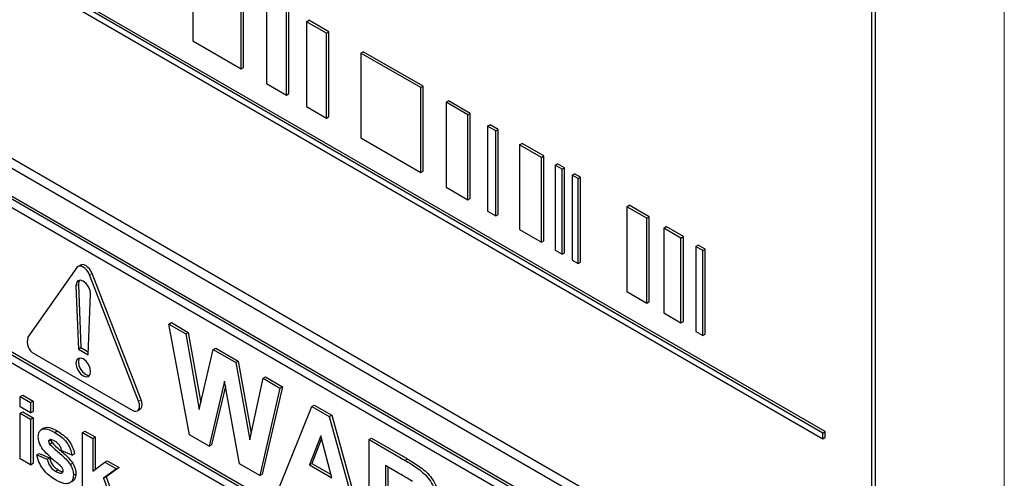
# Paper-space layout 'Blatt2' of a CAD drawing. Header units: millimetres. Extents: x 5 to 418, y 2 to 292.
# Tile 21 of 59: x 109.67 to 119.15, y 188.56 to 192.97. Entities that reach past the tile are written whole.
import ezdxf

# ---------------------------------------------------------------- set-up
doc = ezdxf.new("R2010")
doc.units = ezdxf.units.MM

psp = doc.layouts.new('Blatt2')

# ---------------------------------------------------------------- linework, layer by layer
at = {"color": 7, "linetype": 'Continuous', "lineweight": 18}
for p, q in [((119.1522, 176.322), (119.1522, 199.0949)), ((110.3469, 190.5184), (110.3705, 190.532)), ((110.2151, 190.4139), (110.2386, 190.4275)), ((110.8183, 189.3034), (110.8419, 189.317)), ((113.383, 188.7347), (113.4066, 188.7483))]:
    psp.add_line(p, q, dxfattribs=at)
at = {"color": 7, "linetype": 'Continuous', "lineweight": 25}
for p, q in [((117.877, 187.1357), (117.877, 198.0229)), ((117.9107, 187.0191), (117.9107, 198.0424)), ((117.404, 188.9974), (105.8231, 195.6829)), ((117.4276, 189.011), (105.8466, 195.6965)), ((105.8231, 195.6285), (117.404, 188.943)), ((105.772, 193.7544), (117.675, 186.883)), ((105.8561, 193.803), (117.6413, 186.9996)), ((111.3407, 193.5864), (111.3407, 192.7699)), ((117.5925, 186.6312), (105.8074, 193.4346)), ((117.616, 186.6448), (105.8309, 193.4482)), ((111.8053, 192.5017), (111.8053, 193.3182)), ((111.8289, 192.5153), (111.8289, 193.3318)), ((112.05, 193.1769), (112.05, 192.3604)), ((112.242, 192.2495), (112.242, 193.0661)), ((112.2656, 192.2631), (112.2656, 193.0797)), ((112.434, 192.9552), (112.4576, 192.9689)), ((112.626, 192.8444), (112.434, 192.9552)), ((112.434, 192.9552), (112.434, 192.1387)), ((112.6495, 192.858), (112.4576, 192.9689)), ((112.626, 192.8444), (112.6495, 192.858)), ((112.626, 192.0279), (112.626, 192.8444)), ((112.6495, 192.0415), (112.6495, 192.858)), ((111.3407, 192.7699), (111.8053, 192.5017)), ((112.9576, 192.653), (112.9811, 192.6666)), ((113.5335, 192.3205), (112.9576, 192.653)), ((112.9576, 192.653), (112.9576, 191.8364)), ((113.5571, 192.3341), (112.9811, 192.6666)), ((111.8053, 192.5017), (111.8289, 192.5153)), ((112.05, 192.3604), (112.242, 192.2495)), ((113.5335, 192.3205), (113.5571, 192.3341)), ((113.5571, 191.5176), (113.5571, 192.3341)), ((112.242, 192.2495), (112.2656, 192.2631)), ((113.5335, 191.504), (113.5335, 192.3205)), ((112.434, 192.1387), (112.626, 192.0279)), ((113.7779, 192.1794), (113.8014, 192.1931)), ((113.9877, 192.0583), (113.7779, 192.1794)), ((113.7779, 192.1794), (113.7779, 191.3629)), ((114.0113, 192.0719), (113.8014, 192.1931)), ((113.9877, 192.0583), (114.0113, 192.0719)), ((113.9877, 191.2418), (113.9877, 192.0583)), ((114.0113, 191.2554), (114.0113, 192.0719)), ((112.626, 192.0279), (112.6495, 192.0415)), ((114.1774, 191.9488), (114.201, 191.9624)), ((114.2556, 191.9037), (114.1774, 191.9488)), ((114.1774, 191.9488), (114.1774, 191.1323)), ((114.2791, 191.9173), (114.201, 191.9624)), ((114.2556, 191.9037), (114.2791, 191.9173)), ((114.2556, 191.0871), (114.2556, 191.9037)), ((114.2791, 191.1007), (114.2791, 191.9173)), ((112.9576, 191.8364), (113.5335, 191.504)), ((114.4858, 191.7708), (114.5093, 191.7844)), ((114.696, 191.6494), (114.4858, 191.7708)), ((114.4858, 191.7708), (114.4858, 190.9542)), ((114.7196, 191.663), (114.5093, 191.7844)), ((114.696, 191.6494), (114.7196, 191.663)), ((114.7196, 190.8465), (114.7196, 191.663)), ((117.5925, 186.5496), (108.8243, 191.6113)), ((114.696, 190.8329), (114.696, 191.6494)), ((114.8272, 191.5737), (114.8507, 191.5873)), ((114.8943, 191.5349), (114.8272, 191.5737)), ((114.8272, 191.5737), (114.8272, 190.7572)), ((114.9179, 191.5486), (114.8507, 191.5873)), ((113.5335, 191.504), (113.5571, 191.5176)), ((114.8943, 191.5349), (114.9179, 191.5486)), ((114.8943, 190.7184), (114.8943, 191.5349)), ((114.9179, 190.732), (114.9179, 191.5486)), ((114.9924, 191.4783), (115.016, 191.4919)), ((115.0484, 191.446), (114.9924, 191.4783)), ((114.9924, 191.4783), (114.9924, 190.6618)), ((115.072, 191.4596), (115.016, 191.4919)), ((115.0484, 191.446), (115.072, 191.4596)), ((115.0484, 190.6294), (115.0484, 191.446)), ((115.072, 190.643), (115.072, 191.4596)), ((113.7779, 191.3629), (113.9877, 191.2418)), ((113.9877, 191.2418), (114.0113, 191.2554)), ((114.1774, 191.1323), (114.2556, 191.0871)), ((114.2556, 191.0871), (114.2791, 191.1007)), ((115.5184, 191.1747), (115.542, 191.1883)), ((115.7092, 191.0645), (115.5184, 191.1747)), ((115.5184, 191.1747), (115.5184, 190.3581)), ((115.7327, 191.0781), (115.542, 191.1883)), ((115.7092, 191.0645), (115.7327, 191.0781)), ((115.7092, 190.248), (115.7092, 191.0645)), ((115.7327, 190.2616), (115.7327, 191.0781)), ((114.4858, 190.9542), (114.696, 190.8329)), ((115.8734, 190.9697), (115.897, 190.9833)), ((116.0396, 190.8738), (115.8734, 190.9697)), ((115.8734, 190.9697), (115.8734, 190.1532)), ((116.0632, 190.8874), (115.897, 190.9833)), ((114.696, 190.8329), (114.7196, 190.8465)), ((116.0396, 190.8738), (116.0632, 190.8874)), ((116.0396, 190.0572), (116.0396, 190.8738)), ((116.0632, 190.0708), (116.0632, 190.8874)), ((114.8272, 190.7572), (114.8943, 190.7184)), ((114.8943, 190.7184), (114.9179, 190.732)), ((116.1818, 190.7917), (116.2054, 190.8053)), ((116.2488, 190.753), (116.1818, 190.7917)), ((116.1818, 190.7917), (116.1818, 189.9751)), ((116.2724, 190.7666), (116.2054, 190.8053)), ((116.2488, 190.753), (116.2724, 190.7666)), ((116.2488, 189.9364), (116.2488, 190.753)), ((116.2724, 189.95), (116.2724, 190.7666)), ((114.9924, 190.6618), (115.0484, 190.6294)), ((115.0484, 190.6294), (115.072, 190.643)), ((110.2245, 190.5891), (109.7531, 189.9184)), ((110.2593, 190.6131), (110.2357, 190.5995)), ((110.8419, 189.317), (110.3705, 190.532)), ((110.8183, 189.3034), (110.3469, 190.5184)), ((110.2151, 190.4139), (110.2386, 189.8053)), ((110.2386, 190.4275), (110.2621, 189.8189)), ((115.5184, 190.3581), (115.7092, 190.248)), ((110.3328, 189.7508), (110.3563, 190.3323)), ((115.7092, 190.248), (115.7327, 190.2616)), ((108.8243, 190.1961), (117.7575, 185.0391)), ((108.8479, 190.2097), (117.7575, 185.0664)), ((115.8734, 190.1532), (116.0396, 190.0572)), ((117.7575, 184.9575), (108.8243, 190.1145)), ((111.1107, 190.0465), (111.1342, 190.0601)), ((111.1342, 190.0601), (111.2968, 189.9662)), ((116.0396, 190.0572), (116.0632, 190.0708)), ((111.3081, 188.9798), (111.1107, 190.0465)), ((111.1107, 190.0465), (111.2733, 189.9526)), ((111.2733, 189.9526), (111.2968, 189.9662)), ((111.2968, 189.9662), (111.4164, 189.2873)), ((116.1818, 189.9751), (116.2488, 189.9364)), ((111.2733, 189.9526), (111.4015, 189.2242)), ((116.2488, 189.9364), (116.2724, 189.95)), ((110.2386, 189.8053), (110.2621, 189.8189)), ((110.2386, 189.8053), (110.3328, 189.7508)), ((110.2621, 189.8189), (110.3339, 189.7774)), ((111.4015, 189.2242), (111.5372, 189.8002)), ((111.5372, 189.8002), (111.5608, 189.8138)), ((111.5372, 189.8002), (111.7537, 189.6753)), ((111.5608, 189.8138), (111.7772, 189.6889)), ((109.8143, 189.7606), (110.7571, 189.2163)), ((111.7537, 189.6753), (111.7772, 189.6889)), ((111.7537, 189.6753), (111.888, 188.9323)), ((111.7772, 189.6889), (111.9022, 188.9978)), ((111.6448, 189.4977), (111.4972, 188.8707)), ((111.7885, 188.7025), (111.6448, 189.4977)), ((111.888, 188.9323), (112.0159, 189.5239)), ((112.0159, 189.5239), (112.0395, 189.5375)), ((112.0159, 189.5239), (112.1789, 189.4298)), ((112.0395, 189.5375), (112.2024, 189.4434)), ((111.6536, 189.4487), (111.5208, 188.8843)), ((112.1789, 189.4298), (111.985, 188.5891)), ((112.2024, 189.4434), (112.0086, 188.6027)), ((112.1789, 189.4298), (112.2024, 189.4434)), ((109.6789, 189.3488), (109.7025, 189.3624)), ((109.6789, 189.3488), (109.7786, 189.2912)), ((109.6789, 189.249), (109.6789, 189.3488)), ((109.7025, 189.3624), (109.8022, 189.3048)), ((109.7786, 189.2912), (109.8022, 189.3048)), ((109.8022, 189.3048), (109.8022, 189.205)), ((109.7786, 189.1914), (109.6789, 189.249)), ((109.6789, 189.1876), (109.7025, 189.2012)), ((109.7025, 189.2012), (109.8022, 189.1436)), ((109.7786, 189.2912), (109.7786, 189.1914)), ((109.7786, 189.1914), (109.8022, 189.205)), ((110.8071, 189.2113), (110.8307, 189.2249)), ((112.1742, 188.4799), (112.4861, 189.2525)), ((112.4861, 189.2525), (112.5096, 189.2661)), ((112.4861, 189.2525), (112.6541, 189.1554)), ((112.5096, 189.2661), (112.6777, 189.1691)), ((109.6789, 189.1876), (109.7786, 189.13)), ((109.6789, 188.75), (109.6789, 189.1876)), ((109.7786, 189.13), (109.8022, 189.1436)), ((109.7786, 189.13), (109.7786, 188.6924)), ((109.8022, 189.1436), (109.8022, 188.706)), ((112.6541, 189.1554), (112.6777, 189.1691)), ((112.6541, 189.1554), (112.9674, 188.0219)), ((112.6777, 189.1691), (112.991, 188.0355)), ((109.9069, 189.0448), (109.8804, 189.0295)), ((110.0106, 189.0038), (110.0342, 189.0174)), ((110.2772, 189.0034), (110.3008, 189.017)), ((110.3008, 189.017), (110.4005, 188.9594)), ((117.404, 188.9974), (117.4276, 189.011)), ((117.4276, 188.9566), (117.4276, 189.011)), ((109.9515, 188.9179), (109.9751, 188.9316)), ((109.9619, 188.935), (109.9587, 188.9324)), ((110.2772, 188.4046), (110.2772, 189.0034)), ((110.2772, 189.0034), (110.377, 188.9458)), ((110.377, 188.9458), (110.4005, 188.9594)), ((110.377, 188.9458), (110.377, 188.6305)), ((110.4005, 188.9594), (110.4005, 188.6481)), ((111.4972, 188.8707), (111.3081, 188.9798)), ((112.5708, 188.9715), (112.4628, 188.6919)), ((112.5783, 188.9435), (112.4863, 188.7055)), ((112.6792, 188.5669), (112.5708, 188.9715)), ((113.0368, 188.9345), (113.0604, 188.9481)), ((113.0368, 187.9819), (113.0368, 188.9345)), ((113.0368, 188.9345), (113.383, 188.7347)), ((113.0604, 188.9481), (113.4066, 188.7483)), ((117.404, 188.943), (117.404, 188.9974)), ((117.404, 188.943), (117.4276, 188.9566)), ((109.9611, 188.8919), (109.9847, 188.9055)), ((110.1775, 188.7846), (110.0778, 188.8268)), ((111.4972, 188.8707), (111.5208, 188.8843)), ((109.7786, 188.6924), (109.6789, 188.75)), ((109.8385, 188.7884), (109.862, 188.802)), ((109.8385, 188.7884), (109.9382, 188.7462)), ((109.862, 188.802), (109.9618, 188.7598)), ((109.9382, 188.7462), (109.9618, 188.7598)), ((110.1775, 188.7846), (110.2011, 188.7982)), ((110.4933, 188.7174), (110.5169, 188.731)), ((110.5169, 188.731), (110.6299, 188.6658)), ((109.7786, 188.6924), (109.8022, 188.706)), ((110.0193, 188.6302), (110.0429, 188.6439)), ((110.1604, 188.6943), (110.1839, 188.7079)), ((110.377, 188.6305), (110.4933, 188.7174)), ((110.6063, 188.6522), (110.4811, 188.5622)), ((110.4933, 188.7174), (110.6063, 188.6522)), ((110.6299, 188.6658), (110.5047, 188.5758)), ((110.6063, 188.6522), (110.6299, 188.6658)), ((111.985, 188.5891), (111.7885, 188.7025)), ((112.4628, 188.6919), (112.4863, 188.7055)), ((112.4628, 188.6919), (112.6792, 188.5669)), ((112.4863, 188.7055), (112.6706, 188.5991)), ((113.3303, 188.6063), (113.1955, 188.6842)), ((113.1955, 188.6842), (113.1955, 188.4521)), ((113.219, 188.6706), (113.219, 188.4657)), ((110.0779, 188.6125), (110.0861, 188.6172)), ((110.1908, 188.5917), (110.2144, 188.6053)), ((110.4811, 188.5622), (110.5047, 188.5758)), ((110.4811, 188.5622), (110.613, 188.2108)), ((110.5047, 188.5758), (110.6365, 188.2244)), ((111.985, 188.5891), (112.0086, 188.6027))]:
    psp.add_line(p, q, dxfattribs=at)
at = {"color": 7, "linetype": 'Continuous', "lineweight": 25, "flags": 128}
for points in [[(110.3469, 190.5184), (110.3357, 190.5418), (110.3211, 190.5632), (110.304, 190.5812), (110.2857, 190.5946), (110.2674, 190.6024), (110.2503, 190.6041), (110.2357, 190.5995), (110.2245, 190.5891)], [(110.3705, 190.532), (110.3593, 190.5554), (110.3446, 190.5768), (110.3276, 190.5948), (110.3093, 190.6082), (110.291, 190.616), (110.2739, 190.6177), (110.2593, 190.6131)], [(110.3563, 190.3323), (110.3519, 190.3673), (110.3368, 190.4037), (110.3135, 190.4359), (110.2857, 190.4585), (110.2579, 190.468), (110.2346, 190.4628), (110.2195, 190.4437), (110.2151, 190.4139)], [(110.2489, 190.4678), (110.2431, 190.4573), (110.2386, 190.4275)], [(110.3564, 189.5875), (110.351, 189.6219), (110.3357, 189.6572), (110.3128, 189.6882), (110.2857, 189.71), (110.2586, 189.7194), (110.2357, 189.715), (110.2204, 189.6973), (110.215, 189.6692), (110.2204, 189.6348), (110.2357, 189.5995), (110.2586, 189.5685), (110.2857, 189.5467), (110.3128, 189.5373), (110.3357, 189.5417), (110.351, 189.5594), (110.3564, 189.5875)], [(110.2489, 189.7193), (110.2439, 189.7109), (110.2386, 189.6828), (110.2439, 189.6484), (110.2593, 189.6131), (110.2822, 189.5821), (110.3093, 189.5603), (110.3363, 189.5509), (110.3461, 189.551)], [(110.7571, 189.2163), (110.7754, 189.2085), (110.7925, 189.2068), (110.8071, 189.2113), (110.8183, 189.2218), (110.8254, 189.2374), (110.8278, 189.2571), (110.8254, 189.2796), (110.8183, 189.3034)], [(110.8307, 189.2249), (110.8307, 189.2249), (110.8419, 189.2354), (110.849, 189.251), (110.8514, 189.2707), (110.849, 189.2933), (110.8419, 189.317)]]:
    psp.add_lwpolyline(points, dxfattribs=at)
at = {"color": 7, "linetype": 'Continuous', "lineweight": 25}
psp.add_arc((109.8778, 189.876), 0.1317, 161.22155, 241.18981, dxfattribs=at)
for points, knots in [([(109.8518, 188.9624), (109.8532, 188.9776), (109.856, 189.0078), (109.8807, 189.0335), (109.9303, 189.0455), (109.9775, 189.021), (110.0106, 189.0038)], [0, 0, 0, 0, 0.186756, 0.373549, 0.56049, 1, 1, 1, 1]), ([(109.907, 189.0445), (109.9175, 189.0482), (109.9533, 189.0609), (110.0006, 189.0354), (110.0342, 189.0174)], [0, 0, 0, 0, 0.290832, 1, 1, 1, 1]), ([(110.0342, 189.0174), (110.0544, 189.0049), (110.0947, 188.9802), (110.1493, 188.9259), (110.1856, 188.8594), (110.1959, 188.8186), (110.2011, 188.7982)], [0, 0, 0, 0, 0.280825, 0.559925, 0.77968, 1, 1, 1, 1]), ([(109.8967, 188.8391), (109.8823, 188.8621), (109.8563, 188.9033), (109.8532, 188.9443), (109.8518, 188.9624)], [0, 0, 0, 0, 0.558645, 1, 1, 1, 1]), ([(109.9549, 188.9294), (109.9544, 188.9291), (109.9516, 188.9272), (109.9515, 188.9221), (109.9515, 188.9179)], [0, 0, 0, 0, 0.176554, 1, 1, 1, 1]), ([(109.9515, 188.9179), (109.9521, 188.913), (109.9533, 188.9041), (109.9587, 188.8956), (109.9611, 188.8919)], [0, 0, 0, 0, 0.558274, 1, 1, 1, 1]), ([(110.0132, 188.9178), (110.0031, 188.9236), (109.9852, 188.9338), (109.969, 188.9346), (109.9619, 188.935)], [0, 0, 0, 0, 0.5610172, 1, 1, 1, 1]), ([(109.9751, 188.9316), (109.9757, 188.9266), (109.9768, 188.9177), (109.9823, 188.9092), (109.9847, 188.9055)], [0, 0, 0, 0, 0.558274, 1, 1, 1, 1]), ([(110.0106, 189.0038), (110.0308, 188.9913), (110.0711, 188.9665), (110.1257, 188.9123), (110.162, 188.8458), (110.1723, 188.805), (110.1775, 188.7846)], [0, 0, 0, 0, 0.280825, 0.559925, 0.77968, 1, 1, 1, 1]), ([(110.0778, 188.8268), (110.0752, 188.8372), (110.0701, 188.8581), (110.0476, 188.8952), (110.0262, 188.9093), (110.0132, 188.9178)], [0, 0, 0, 0, 0.28081, 0.560758, 1, 1, 1, 1]), ([(110.0505, 188.6949), (110.0208, 188.7191), (109.9679, 188.7622), (109.9185, 188.8156), (109.8967, 188.8391)], [0, 0, 0, 0, 0.560705, 1, 1, 1, 1]), ([(109.9611, 188.8919), (109.9839, 188.8694), (110.0213, 188.8323), (110.0755, 188.788), (110.1207, 188.7463), (110.1472, 188.7116), (110.1604, 188.6943)], [0, 0, 0, 0, 0.339607, 0.560063, 0.78038, 1, 1, 1, 1]), ([(109.9847, 188.9055), (110.0074, 188.883), (110.0449, 188.8459), (110.099, 188.8016), (110.1443, 188.7599), (110.1707, 188.7252), (110.1839, 188.7079)], [0, 0, 0, 0, 0.339607, 0.560063, 0.78038, 1, 1, 1, 1]), ([(110.0192, 188.5459), (109.9971, 188.5598), (109.9531, 188.5876), (109.8957, 188.6501), (109.8555, 188.7216), (109.8441, 188.7661), (109.8385, 188.7884)], [0, 0, 0, 0, 0.280651, 0.560003, 0.779956, 1, 1, 1, 1]), ([(109.9382, 188.7462), (109.9412, 188.7329), (109.9472, 188.7065), (109.9756, 188.6591), (110.0027, 188.6412), (110.0193, 188.6302)], [0, 0, 0, 0, 0.280993, 0.560665, 1, 1, 1, 1]), ([(109.9618, 188.7598), (109.9648, 188.7465), (109.9707, 188.7201), (109.9992, 188.6727), (110.0263, 188.6548), (110.0429, 188.6439)], [0, 0, 0, 0, 0.280993, 0.560665, 1, 1, 1, 1]), ([(113.383, 188.7347), (113.4205, 188.7123), (113.4952, 188.6679), (113.5907, 188.5899), (113.6489, 188.4994), (113.6919, 188.4018), (113.6986, 188.3322), (113.7031, 188.2859)], [0, 0, 0, 0, 0.251138, 0.500538, 0.625743, 0.751054, 1, 1, 1, 1]), ([(113.4066, 188.7483), (113.4441, 188.7259), (113.5187, 188.6815), (113.6143, 188.6035), (113.6725, 188.513), (113.7155, 188.4154), (113.7222, 188.3458), (113.7267, 188.2995)], [0, 0, 0, 0, 0.251138, 0.500538, 0.625743, 0.751054, 1, 1, 1, 1]), ([(110.0193, 188.6302), (110.0309, 188.6239), (110.0515, 188.6125), (110.0698, 188.6125), (110.0779, 188.6125)], [0, 0, 0, 0, 0.560783, 1, 1, 1, 1]), ([(110.0429, 188.6439), (110.0545, 188.6371), (110.0708, 188.6277), (110.0854, 188.6273), (110.0896, 188.6272)], [0, 0, 0, 0, 0.711845, 1, 1, 1, 1]), ([(110.0839, 188.6607), (110.078, 188.6679), (110.0675, 188.6808), (110.0557, 188.6906), (110.0505, 188.6949)], [0, 0, 0, 0, 0.558614, 1, 1, 1, 1]), ([(110.0817, 188.6157), (110.0843, 188.6173), (110.0902, 188.6207), (110.0908, 188.6301), (110.0911, 188.6352)], [0, 0, 0, 0, 0.44903, 1, 1, 1, 1]), ([(110.0911, 188.6352), (110.0908, 188.6399), (110.0902, 188.6482), (110.0858, 188.6569), (110.0839, 188.6607)], [0, 0, 0, 0, 0.559319, 1, 1, 1, 1]), ([(110.1604, 188.6943), (110.1705, 188.6746), (110.1886, 188.6393), (110.1901, 188.6063), (110.1908, 188.5917)], [0, 0, 0, 0, 0.558015, 1, 1, 1, 1]), ([(110.1839, 188.7079), (110.1941, 188.6882), (110.2122, 188.653), (110.2137, 188.6199), (110.2144, 188.6053)], [0, 0, 0, 0, 0.558015, 1, 1, 1, 1]), ([(110.1908, 188.5917), (110.1891, 188.5755), (110.1858, 188.5431), (110.1585, 188.5163), (110.1058, 188.5022), (110.0549, 188.5278), (110.0192, 188.5459)], [0, 0, 0, 0, 0.186725, 0.373655, 0.5608, 1, 1, 1, 1]), ([(110.2144, 188.6053), (110.2125, 188.5895), (110.2088, 188.5579), (110.1922, 188.5357), (110.1799, 188.5326), (110.1796, 188.5325)], [0, 0, 0, 0, 0.493022, 0.986586, 1, 1, 1, 1]), ([(113.4564, 188.5305), (113.4329, 188.5452), (113.3909, 188.5715), (113.3488, 188.5957), (113.3303, 188.6063)], [0, 0, 0, 0, 0.559921, 1, 1, 1, 1])]:
    psp.add_open_spline(points, degree=3, knots=knots, dxfattribs=at)

doc.saveas('drawing.dxf')
